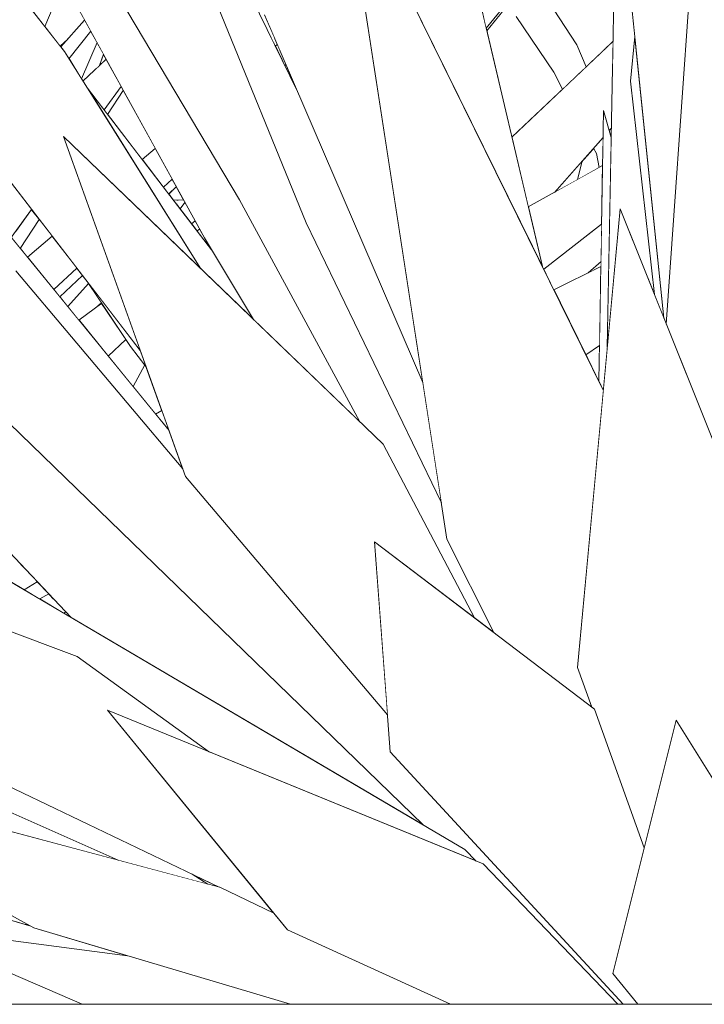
# Model space of a CAD drawing. Header units: millimetres. Extents: x 0 to 650, y -1 to 707.
# Tile 118 of 256: x 499.16 to 500.67, y 339.98 to 342.14. Entities that reach past the tile are written whole.
import ezdxf
from ezdxf.xclip import XClip

# ---------------------------------------------------------------- set-up
doc = ezdxf.new("R2010")
doc.units = ezdxf.units.MM
doc.header["$MEASUREMENT"] = 0
doc.header["$XCLIPFRAME"] = 0
doc.linetypes.add('Wipeout_Contour', pattern=[1000, 0, -1000])
doc.layers.add('Interior - Mobiliário .ARQ', color=7, linetype='Continuous')
doc.layers.add('Parede.ARQ', color=7, linetype='Continuous')

# ---------------------------------------------------------------- blocks, each defined once
blk = doc.blocks.new('Desenho_2_2', base_point=(960.5741, 336.178))
at = {"color": 254, "linetype": 'Wipeout_Contour', "lineweight": 0, "ltscale": 2420.045543}
blk.add_wipeout([(496.2224, 336.1874), (507.2319, 336.1874), (507.2319, 339.978), (496.2224, 339.978)], dxfattribs=at).dxf.layer = 'Parede.ARQ'
at = {"color": 254, "linetype": 'Wipeout_Contour', "lineweight": 0, "ltscale": 3618.759133}
blk.add_wipeout([(498.1042, 340.2949), (496.3164, 340.6028), (497.8447, 340.2214), (499.1527, 339.978), (499.3015, 339.978), (499.1061, 340.0626)], dxfattribs=at).dxf.layer = 'Interior - Mobiliário .ARQ'
at = {"color": 254, "linetype": 'Wipeout_Contour', "lineweight": 0, "ltscale": 2416.273802}
blk.add_wipeout([(498.9053, 340.1495), (499.3015, 339.978), (499.7585, 339.978), (499.401, 340.0846)], dxfattribs=at).dxf.layer = 'Interior - Mobiliário .ARQ'
at = {"color": 254, "linetype": 'Wipeout_Contour', "lineweight": 0, "ltscale": 4229.042622}
blk.add_wipeout([(498.4925, 340.5309), (499.1956, 340.1458), (499.7585, 339.978), (500.1097, 339.978), (499.7519, 340.1419), (499.7222, 340.1782), (499.6039, 340.2349)], dxfattribs=at).dxf.layer = 'Interior - Mobiliário .ARQ'
at = {"color": 254, "linetype": 'Wipeout_Contour', "lineweight": 0, "ltscale": 3023.060727}
blk.add_wipeout([(500.1815, 340.2862), (499.3569, 340.6236), (499.7519, 340.1419), (500.1097, 339.978), (500.4771, 339.978)], dxfattribs=at).dxf.layer = 'Interior - Mobiliário .ARQ'
at = {"color": 254, "linetype": 'Wipeout_Contour', "lineweight": 0, "ltscale": 3025.902365}
blk.add_wipeout([(500.6048, 340.6019), (500.4657, 340.046), (500.521, 339.978), (500.8882, 339.978), (500.9304, 340.0806)], dxfattribs=at).dxf.layer = 'Interior - Mobiliário .ARQ'
at = {"color": 254, "linetype": 'Wipeout_Contour', "lineweight": 0, "ltscale": 3621.761212}
blk.add_wipeout([(497.9628, 340.4592), (498.6951, 340.2203), (499.0255, 340.1338), (499.401, 340.0846), (499.1956, 340.1458), (499.0637, 340.187)], dxfattribs=at).dxf.layer = 'Interior - Mobiliário .ARQ'
at = {"color": 254, "linetype": 'Wipeout_Contour', "lineweight": 0, "ltscale": 3017.895381}
blk.add_wipeout([(497.0923, 341.2018), (498.4423, 340.5784), (498.7237, 340.4693), (499.3805, 340.2944), (498.6807, 340.606)], dxfattribs=at).dxf.layer = 'Interior - Mobiliário .ARQ'
at = {"color": 254, "linetype": 'Wipeout_Contour', "lineweight": 0, "ltscale": 4234.414878}
blk.add_wipeout([(499.9432, 340.9936), (499.9777, 340.5327), (500.4885, 339.978), (500.521, 339.978), (500.4657, 340.046), (500.5347, 340.3219), (500.426, 340.6262)], dxfattribs=at).dxf.layer = 'Interior - Mobiliário .ARQ'
at = {"color": 254, "linetype": 'Wipeout_Contour', "lineweight": 0, "ltscale": 4238.444089}
blk.add_wipeout([(500.3888, 340.7178), (500.4203, 340.6305), (500.5347, 340.3219), (500.6048, 340.6019), (500.8026, 340.2853), (500.8369, 340.8384), (500.4821, 341.7246)], dxfattribs=at).dxf.layer = 'Interior - Mobiliário .ARQ'
at = {"color": 254, "linetype": 'Wipeout_Contour', "lineweight": 0, "ltscale": 4229.267303}
blk.add_wipeout([(498.3592, 341.0903), (498.9261, 340.5595), (499.6022, 340.2354), (499.7222, 340.1782), (499.3569, 340.6236), (499.5811, 340.5319), (499.2902, 340.7418)], dxfattribs=at).dxf.layer = 'Interior - Mobiliário .ARQ'
at = {"layer": 'Interior - Mobiliário .ARQ', "color": 7, "linetype": 'Continuous', "lineweight": 0}
blk.add_line((500.6048, 340.6019), (500.9304, 340.0806), dxfattribs=at)
at = {"color": 254, "linetype": 'Wipeout_Contour', "lineweight": 0, "ltscale": 3029.459475}
blk.add_wipeout([(500.5834, 341.4716), (500.8369, 340.8384), (500.826, 340.6622), (500.9226, 340.9173), (500.6721, 342.7465)], dxfattribs=at).dxf.layer = 'Interior - Mobiliário .ARQ'
at = {"color": 254, "linetype": 'Wipeout_Contour', "lineweight": 0, "ltscale": 4829.388295}
blk.add_wipeout([(498.3601, 340.8322), (496.8263, 341.4736), (498.3321, 340.7368), (498.6807, 340.606), (499.3805, 340.2944), (499.5772, 340.242), (499.5427, 340.2639), (498.9261, 340.5595)], dxfattribs=at).dxf.layer = 'Interior - Mobiliário .ARQ'
at = {"color": 254, "linetype": 'Wipeout_Contour', "lineweight": 0, "ltscale": 3627.32456}
blk.add_wipeout([(498.8455, 341.0821), (499.1631, 340.7894), (499.2902, 340.7418), (499.5811, 340.5319), (500.1664, 340.2924), (500.1416, 340.3179)], dxfattribs=at).dxf.layer = 'Interior - Mobiliário .ARQ'
at = {"color": 254, "linetype": 'Wipeout_Contour', "lineweight": 0, "ltscale": 1813.090155}
blk.add_wipeout([(499.5427, 340.2639), (499.5772, 340.242), (499.6022, 340.2354)], dxfattribs=at).dxf.layer = 'Interior - Mobiliário .ARQ'
at = {"color": 254, "linetype": 'Wipeout_Contour', "lineweight": 0, "ltscale": 3629.793777}
blk.add_wipeout([(499.2602, 341.8837), (499.5283, 341.137), (499.9716, 340.6139), (499.9432, 340.9936), (500.1622, 340.8269), (499.9624, 341.2079)], dxfattribs=at).dxf.layer = 'Interior - Mobiliário .ARQ'
at = {"color": 254, "linetype": 'Wipeout_Contour', "lineweight": 0, "ltscale": 7858.786421}
blk.add_wipeout([(497.2317, 343.4568), (498.8465, 341.5397), (500.0496, 340.3721), (500.1416, 340.3179), (500.1664, 340.2924), (500.1815, 340.2862), (500.4771, 339.978), (500.4885, 339.978), (499.9777, 340.5327), (499.9716, 340.6139), (499.5283, 341.137), (499.5223, 341.1537), (499.1558, 341.589)], dxfattribs=at).dxf.layer = 'Interior - Mobiliário .ARQ'
at = {"layer": 'Interior - Mobiliário .ARQ', "color": 7, "linetype": 'Continuous', "lineweight": 0}
for p, q in [((500.4657, 340.046), (500.6048, 340.6019)), ((500.1416, 340.3179), (500.1664, 340.2924)), ((500.1815, 340.2862), (500.4771, 339.978)), ((499.5772, 340.242), (499.5427, 340.2639)), ((499.6039, 340.2349), (499.7222, 340.1782)), ((499.7585, 339.978), (499.1956, 340.1458)), ((500.1097, 339.978), (499.7519, 340.1419)), ((500.521, 339.978), (500.4657, 340.046))]:
    blk.add_line(p, q, dxfattribs=at)
at = {"layer": 'Parede.ARQ', "color": 8, "linetype": 'Continuous', "lineweight": 0}
blk.add_line((496.2224, 339.978), (507.2319, 339.978), dxfattribs=at)
at = {"color": 254, "linetype": 'Wipeout_Contour', "lineweight": 0, "ltscale": 4245.256631}
blk.add_wipeout([(500.4957, 342.2829), (500.5782, 341.4847), (500.5834, 341.4716), (500.6721, 342.7465), (500.8714, 341.2912), (500.9405, 342.3382), (500.6794, 344.4963)], dxfattribs=at).dxf.layer = 'Interior - Mobiliário .ARQ'
at = {"color": 254, "linetype": 'Wipeout_Contour', "lineweight": 0, "ltscale": 3631.573981}
blk.add_wipeout([(500.4452, 341.3268), (499.8722, 342.49), (500.102, 340.9995), (500.2048, 340.7945), (500.4203, 340.6305), (500.3888, 340.7178)], dxfattribs=at).dxf.layer = 'Interior - Mobiliário .ARQ'
at = {"color": 254, "linetype": 'Wipeout_Contour', "lineweight": 0, "ltscale": 2420.205974}
blk.add_wipeout([(499.5855, 341.6351), (499.3129, 341.99), (499.5622, 341.593), (499.6778, 341.4818)], dxfattribs=at).dxf.layer = 'Interior - Mobiliário .ARQ'
at = {"color": 254, "linetype": 'Wipeout_Contour', "lineweight": 0, "ltscale": 1812.342885}
blk.add_wipeout([(499.1089, 340.1933), (499.0723, 340.1844), (499.1772, 340.153)], dxfattribs=at).dxf.layer = 'Interior - Mobiliário .ARQ'
at = {"layer": 'Interior - Mobiliário .ARQ', "color": 7, "linetype": 'Continuous', "lineweight": 0}
for p, q in [((500.4203, 340.6305), (500.3888, 340.7178)), ((500.426, 340.6262), (500.5347, 340.3219)), ((499.1889, 340.1495), (499.0637, 340.187)), ((499.3015, 339.978), (498.9053, 340.1495)), ((498.9053, 340.1495), (499.401, 340.0846)), ((499.1807, 340.154), (499.1772, 340.153))]:
    blk.add_line(p, q, dxfattribs=at)
at = {"color": 254, "linetype": 'Wipeout_Contour', "lineweight": 0, "ltscale": 2418.142684}
blk.add_wipeout([(499.0517, 341.3405), (498.1258, 342.0488), (499.2766, 340.8279), (500.0496, 340.3721)], dxfattribs=at).dxf.layer = 'Interior - Mobiliário .ARQ'
at = {"color": 254, "linetype": 'Wipeout_Contour', "lineweight": 0, "ltscale": 3029.404304}
blk.add_wipeout([(500.4457, 341.9406), (500.4357, 341.3463), (500.4452, 341.3268), (500.4539, 341.4205), (500.4627, 341.8819)], dxfattribs=at).dxf.layer = 'Interior - Mobiliário .ARQ'
at = {"layer": 'Interior - Mobiliário .ARQ', "color": 7, "linetype": 'Continuous', "lineweight": 0}
for p, q in [((499.2902, 340.7418), (499.5811, 340.5319)), ((498.6807, 340.606), (499.3805, 340.2944)), ((499.7519, 340.1419), (499.3569, 340.6236)), ((499.3569, 340.6236), (500.1815, 340.2862)), ((499.6022, 340.2354), (498.9261, 340.5595)), ((499.1956, 340.1458), (498.4925, 340.5309)), ((498.4925, 340.5309), (499.6039, 340.2349)), ((500.4885, 339.978), (499.9777, 340.5327))]:
    blk.add_line(p, q, dxfattribs=at)
at = {"color": 254, "linetype": 'Wipeout_Contour', "lineweight": 0, "ltscale": 3634.45113}
blk.add_wipeout([(499.4005, 343.8071), (499.7018, 342.1509), (500.049, 341.3432), (499.8722, 342.49), (500.3116, 341.5981), (500.1501, 342.2825)], dxfattribs=at).dxf.layer = 'Interior - Mobiliário .ARQ'
at = {"color": 254, "linetype": 'Wipeout_Contour', "lineweight": 0, "ltscale": 4850.000177}
blk.add_wipeout([(500.4761, 342.5885), (500.4539, 341.4205), (500.4821, 341.7246), (500.5572, 341.5371), (500.5049, 342.0055), (500.5143, 342.1031), (500.4957, 342.2829), (500.5084, 342.435)], dxfattribs=at).dxf.layer = 'Interior - Mobiliário .ARQ'
at = {"color": 254, "linetype": 'Wipeout_Contour', "lineweight": 0, "ltscale": 2422.6683}
blk.add_wipeout([(500.4399, 341.5985), (500.3367, 341.5471), (500.407, 341.4045), (500.437, 341.4246)], dxfattribs=at).dxf.layer = 'Interior - Mobiliário .ARQ'
at = {"color": 254, "linetype": 'Wipeout_Contour', "lineweight": 0, "ltscale": 6655.746854}
blk.add_wipeout([(498.518, 344.1501), (499.317, 342.3004), (499.6468, 341.7447), (499.9098, 341.2586), (499.9624, 341.2079), (500.1622, 340.8269), (500.2048, 340.7945), (500.102, 340.9995), (500.0898, 341.0791), (499.7933, 341.6944), (499.4702, 342.4851)], dxfattribs=at).dxf.layer = 'Interior - Mobiliário .ARQ'
at = {"color": 254, "linetype": 'Wipeout_Contour', "lineweight": 0, "ltscale": 2424.479762}
blk.add_wipeout([(500.5049, 342.0055), (500.5572, 341.5371), (500.5782, 341.4847), (500.5143, 342.1031)], dxfattribs=at).dxf.layer = 'Interior - Mobiliário .ARQ'
at = {"color": 254, "linetype": 'Wipeout_Contour', "lineweight": 0, "ltscale": 2423.526674}
blk.add_wipeout([(500.2806, 341.7293), (500.3116, 341.5981), (500.4415, 341.6909), (500.4437, 341.8199)], dxfattribs=at).dxf.layer = 'Interior - Mobiliário .ARQ'
at = {"color": 254, "linetype": 'Wipeout_Contour', "lineweight": 0, "ltscale": 1817.115375}
blk.add_wipeout([(500.407, 341.4045), (500.4357, 341.3463), (500.437, 341.4246)], dxfattribs=at).dxf.layer = 'Interior - Mobiliário .ARQ'
at = {"layer": 'Interior - Mobiliário .ARQ', "color": 7, "linetype": 'Continuous', "lineweight": 0}
for p, q in [((500.5834, 341.4716), (500.6721, 342.7465)), ((500.5782, 341.4847), (500.4957, 342.2829)), ((500.5049, 342.0055), (500.5143, 342.1031)), ((500.5572, 341.5371), (500.5049, 342.0055)), ((500.4821, 341.7246), (500.8369, 340.8384)), ((500.407, 341.4045), (500.437, 341.4246)), ((499.9777, 340.5327), (499.9432, 340.9936)), ((499.9432, 340.9936), (500.426, 340.6262)), ((500.2048, 340.7945), (500.102, 340.9995))]:
    blk.add_line(p, q, dxfattribs=at)
at = {"color": 254, "linetype": 'Wipeout_Contour', "lineweight": 0, "ltscale": 2424.253547}
blk.add_wipeout([(500.236, 342.2024), (500.1807, 342.1526), (500.1881, 342.1214), (500.2412, 342.1866)], dxfattribs=at).dxf.layer = 'Interior - Mobiliário .ARQ'
at = {"color": 254, "linetype": 'Wipeout_Contour', "lineweight": 0, "ltscale": 1817.578623}
blk.add_wipeout([(500.3377, 341.761), (500.3886, 341.7893), (500.3985, 341.8296)], dxfattribs=at).dxf.layer = 'Interior - Mobiliário .ARQ'
at = {"color": 254, "linetype": 'Wipeout_Contour', "lineweight": 0, "ltscale": 1817.345843}
blk.add_wipeout([(500.4401, 341.609), (500.4118, 341.5845), (500.4399, 341.5985)], dxfattribs=at).dxf.layer = 'Interior - Mobiliário .ARQ'
at = {"color": 254, "linetype": 'Wipeout_Contour', "lineweight": 0, "ltscale": 2419.029091}
blk.add_wipeout([(499.3172, 341.559), (499.4073, 341.4227), (499.4415, 341.3788), (499.4289, 341.4139)], dxfattribs=at).dxf.layer = 'Interior - Mobiliário .ARQ'
at = {"color": 254, "linetype": 'Wipeout_Contour', "lineweight": 0, "ltscale": 1813.73633}
blk.add_wipeout([(499.2282, 340.8792), (499.2085, 340.8681), (499.2613, 340.8369)], dxfattribs=at).dxf.layer = 'Interior - Mobiliário .ARQ'
at = {"layer": 'Interior - Mobiliário .ARQ', "color": 7, "linetype": 'Continuous', "lineweight": 0}
blk.add_line((499.2613, 340.8369), (499.2655, 340.8396), dxfattribs=at)
at = {"color": 254, "linetype": 'Wipeout_Contour', "lineweight": 0, "ltscale": 4231.731787}
blk.add_wipeout([(497.464, 343.6221), (498.8487, 341.9108), (498.9706, 341.7687), (499.1558, 341.589), (499.5223, 341.1537), (499.4921, 341.2379), (498.9179, 341.9416)], dxfattribs=at).dxf.layer = 'Interior - Mobiliário .ARQ'
at = {"color": 254, "linetype": 'Wipeout_Contour', "lineweight": 0, "ltscale": 3636.528809}
blk.add_wipeout([(500.2429, 342.1815), (500.1895, 342.1156), (500.2446, 341.882), (500.3559, 341.9877), (500.3363, 342.0251), (500.2542, 342.1474)], dxfattribs=at).dxf.layer = 'Interior - Mobiliário .ARQ'
at = {"color": 254, "linetype": 'Wipeout_Contour', "lineweight": 0, "ltscale": 3030.005156}
blk.add_wipeout([(500.3886, 341.7893), (500.4359, 341.8156), (500.43, 341.8464), (500.4238, 341.8581), (500.3985, 341.8296)], dxfattribs=at).dxf.layer = 'Interior - Mobiliário .ARQ'
at = {"color": 254, "linetype": 'Wipeout_Contour', "lineweight": 0, "ltscale": 3028.734211}
blk.add_wipeout([(500.3143, 341.5926), (500.3367, 341.5471), (500.4118, 341.5845), (500.4401, 341.609), (500.4415, 341.6909)], dxfattribs=at).dxf.layer = 'Interior - Mobiliário .ARQ'
at = {"color": 254, "linetype": 'Wipeout_Contour', "lineweight": 0, "ltscale": 2417.722126}
blk.add_wipeout([(499.2029, 340.906), (499.1745, 340.8881), (499.2085, 340.8681), (499.2282, 340.8792)], dxfattribs=at).dxf.layer = 'Interior - Mobiliário .ARQ'
at = {"layer": 'Interior - Mobiliário .ARQ', "color": 7, "linetype": 'Continuous', "lineweight": 0}
for p, q in [((500.3143, 341.5926), (500.4415, 341.6909)), ((500.4399, 341.5985), (500.3367, 341.5471)), ((500.4118, 341.5845), (500.4401, 341.609))]:
    blk.add_line(p, q, dxfattribs=at)
at = {"color": 254, "linetype": 'Wipeout_Contour', "lineweight": 0, "ltscale": 3628.665806}
blk.add_wipeout([(497.6982, 344.0707), (498.9586, 342.0249), (499.4289, 341.4139), (499.2602, 341.8837), (499.5622, 341.593), (499.2624, 342.0705)], dxfattribs=at).dxf.layer = 'Interior - Mobiliário .ARQ'
at = {"color": 254, "linetype": 'Wipeout_Contour', "lineweight": 0, "ltscale": 1818.306377}
blk.add_wipeout([(500.1881, 342.1214), (500.3245, 342.2822), (500.3044, 342.2641)], dxfattribs=at).dxf.layer = 'Interior - Mobiliário .ARQ'
at = {"color": 254, "linetype": 'Wipeout_Contour', "lineweight": 0, "ltscale": 4241.179086}
blk.add_wipeout([(500.2446, 341.882), (500.2806, 341.7293), (500.3377, 341.761), (500.4447, 341.8816), (500.4457, 341.9406), (500.4583, 341.897), (500.4667, 342.0928)], dxfattribs=at).dxf.layer = 'Interior - Mobiliário .ARQ'
at = {"color": 254, "linetype": 'Wipeout_Contour', "lineweight": 0, "ltscale": 2417.664487}
blk.add_wipeout([(499.1223, 340.9189), (499.1745, 340.8881), (499.2029, 340.906), (499.1631, 340.9482)], dxfattribs=at).dxf.layer = 'Interior - Mobiliário .ARQ'
at = {"layer": 'Interior - Mobiliário .ARQ', "color": 7, "linetype": 'Continuous', "lineweight": 0}
for p, q in [((500.4631, 341.9024), (500.4583, 341.897)), ((500.3985, 341.8296), (500.3886, 341.7893)), ((500.3888, 340.7178), (500.4821, 341.7246)), ((499.2029, 340.906), (499.1745, 340.8881)), ((499.2282, 340.8792), (499.2085, 340.8681))]:
    blk.add_line(p, q, dxfattribs=at)
at = {"color": 254, "linetype": 'Wipeout_Contour', "lineweight": 0, "ltscale": 3026.546791}
blk.add_wipeout([(499.182, 343.1901), (499.7933, 341.6944), (500.0898, 341.0791), (500.049, 341.3432), (499.7742, 341.9826)], dxfattribs=at).dxf.layer = 'Interior - Mobiliário .ARQ'
at = {"color": 254, "linetype": 'Wipeout_Contour', "lineweight": 0, "ltscale": 3029.870303}
blk.add_wipeout([(500.4676, 342.141), (500.3236, 342.1826), (500.387, 342.0854), (500.4512, 342.0781), (500.4667, 342.0928)], dxfattribs=at).dxf.layer = 'Interior - Mobiliário .ARQ'
at = {"color": 254, "linetype": 'Wipeout_Contour', "lineweight": 0, "ltscale": 1818.255978}
blk.add_wipeout([(500.4445, 341.87), (500.43, 341.8464), (500.4359, 341.8156)], dxfattribs=at).dxf.layer = 'Interior - Mobiliário .ARQ'
at = {"layer": 'Interior - Mobiliário .ARQ', "color": 7, "linetype": 'Continuous', "lineweight": 0}
for p, q in [((500.4437, 341.8199), (500.2806, 341.7293)), ((499.9624, 341.2079), (500.1622, 340.8269)), ((499.9716, 340.6139), (499.5283, 341.137)), ((498.3592, 341.0903), (499.2902, 340.7418)), ((498.8455, 341.0821), (500.1416, 340.3179))]:
    blk.add_line(p, q, dxfattribs=at)
at = {"color": 254, "linetype": 'Wipeout_Contour', "lineweight": 0, "ltscale": 3025.090816}
blk.add_wipeout([(497.989, 344.5381), (499.5699, 341.6609), (499.6778, 341.4818), (499.9098, 341.2586), (499.6468, 341.7447)], dxfattribs=at).dxf.layer = 'Interior - Mobiliário .ARQ'
at = {"color": 254, "linetype": 'Wipeout_Contour', "lineweight": 0, "ltscale": 1818.811021}
blk.add_wipeout([(500.387, 342.0854), (500.4078, 342.0369), (500.4512, 342.0781)], dxfattribs=at).dxf.layer = 'Interior - Mobiliário .ARQ'
at = {"color": 254, "linetype": 'Wipeout_Contour', "lineweight": 0, "ltscale": 2424.179563}
blk.add_wipeout([(500.4272, 341.8619), (500.43, 341.8464), (500.4445, 341.87), (500.4447, 341.8816)], dxfattribs=at).dxf.layer = 'Interior - Mobiliário .ARQ'
at = {"layer": 'Interior - Mobiliário .ARQ', "color": 7, "linetype": 'Continuous', "lineweight": 0}
for p, q in [((500.4761, 342.5885), (500.4539, 341.4205)), ((500.102, 340.9995), (499.8722, 342.49)), ((499.7528, 342.0261), (499.7547, 342.0279)), ((499.761, 342.0132), (499.7598, 342.012)), ((499.7678, 341.9974), (499.7673, 341.9966)), ((500.4457, 341.9406), (500.4357, 341.3463)), ((500.4627, 341.8819), (500.4457, 341.9406)), ((500.4447, 341.8816), (500.3377, 341.761)), ((500.43, 341.8464), (500.4238, 341.8581)), ((500.43, 341.8464), (500.4359, 341.8156)), ((499.6468, 341.7447), (499.9098, 341.2586)), ((499.7933, 341.6944), (500.0898, 341.0791))]:
    blk.add_line(p, q, dxfattribs=at)
at = {"color": 254, "linetype": 'Wipeout_Contour', "lineweight": 0, "ltscale": 1818.416373}
blk.add_wipeout([(500.387, 342.0854), (500.3236, 342.1826), (500.2542, 342.1474)], dxfattribs=at).dxf.layer = 'Interior - Mobiliário .ARQ'
at = {"color": 254, "linetype": 'Wipeout_Contour', "lineweight": 0, "ltscale": 1817.262594}
blk.add_wipeout([(499.7253, 342.0822), (499.7465, 342.039), (499.7297, 342.086)], dxfattribs=at).dxf.layer = 'Interior - Mobiliário .ARQ'
at = {"color": 254, "linetype": 'Wipeout_Contour', "lineweight": 0, "ltscale": 3026.31353}
blk.add_wipeout([(499.3542, 342.0535), (499.3033, 342.0054), (499.3129, 341.99), (499.3496, 341.9423), (499.387, 341.9938)], dxfattribs=at).dxf.layer = 'Interior - Mobiliário .ARQ'
at = {"color": 254, "linetype": 'Wipeout_Contour', "lineweight": 0, "ltscale": 2420.76053}
blk.add_wipeout([(499.4617, 341.8577), (499.4332, 341.8334), (499.4802, 341.7722), (499.4991, 341.7898)], dxfattribs=at).dxf.layer = 'Interior - Mobiliário .ARQ'
at = {"color": 254, "linetype": 'Wipeout_Contour', "lineweight": 0, "ltscale": 2419.667216}
blk.add_wipeout([(499.1813, 341.6188), (499.2392, 341.5478), (499.2897, 341.5948), (499.2356, 341.6651)], dxfattribs=at).dxf.layer = 'Interior - Mobiliário .ARQ'
at = {"color": 254, "linetype": 'Wipeout_Contour', "lineweight": 0, "ltscale": 2421.449633}
blk.add_wipeout([(499.5538, 341.6763), (499.5855, 341.6351), (499.5699, 341.6609), (499.5592, 341.6803)], dxfattribs=at).dxf.layer = 'Interior - Mobiliário .ARQ'
at = {"color": 254, "linetype": 'Wipeout_Contour', "lineweight": 0, "ltscale": 1814.997262}
blk.add_wipeout([(499.4623, 341.2743), (499.4921, 341.2379), (499.4762, 341.2821)], dxfattribs=at).dxf.layer = 'Interior - Mobiliário .ARQ'
at = {"layer": 'Interior - Mobiliário .ARQ', "color": 7, "linetype": 'Continuous', "lineweight": 0}
for p, q in [((499.7465, 342.039), (499.7488, 342.0416)), ((499.7518, 342.0347), (499.7505, 342.0309)), ((499.6778, 341.4818), (499.5699, 341.6609))]:
    blk.add_line(p, q, dxfattribs=at)
at = {"color": 254, "linetype": 'Wipeout_Contour', "lineweight": 0, "ltscale": 3027.769833}
blk.add_wipeout([(499.6749, 342.1974), (499.722, 342.089), (499.723, 342.1017), (499.7018, 342.1509), (499.6911, 342.21)], dxfattribs=at).dxf.layer = 'Interior - Mobiliário .ARQ'
at = {"color": 254, "linetype": 'Wipeout_Contour', "lineweight": 0, "ltscale": 3026.274398}
blk.add_wipeout([(499.2546, 342.0804), (499.2624, 342.0705), (499.2723, 342.0546), (499.3203, 342.1151), (499.3069, 342.1396)], dxfattribs=at).dxf.layer = 'Interior - Mobiliário .ARQ'
at = {"color": 254, "linetype": 'Wipeout_Contour', "lineweight": 0, "ltscale": 1818.177103}
blk.add_wipeout([(500.2542, 342.1474), (500.3363, 342.0251), (500.387, 342.0854)], dxfattribs=at).dxf.layer = 'Interior - Mobiliário .ARQ'
at = {"color": 254, "linetype": 'Wipeout_Contour', "lineweight": 0, "ltscale": 2420.783934}
blk.add_wipeout([(499.3918, 341.985), (499.3573, 341.9322), (499.4332, 341.8334), (499.4617, 341.8577)], dxfattribs=at).dxf.layer = 'Interior - Mobiliário .ARQ'
at = {"color": 254, "linetype": 'Wipeout_Contour', "lineweight": 0, "ltscale": 2419.601746}
blk.add_wipeout([(499.0562, 341.7721), (499.146, 341.662), (499.1906, 341.7234), (499.1124, 341.8251)], dxfattribs=at).dxf.layer = 'Interior - Mobiliário .ARQ'
at = {"color": 254, "linetype": 'Wipeout_Contour', "lineweight": 0, "ltscale": 2420.825251}
blk.add_wipeout([(499.4991, 341.7898), (499.4802, 341.7722), (499.4914, 341.7575), (499.5081, 341.7733)], dxfattribs=at).dxf.layer = 'Interior - Mobiliário .ARQ'
at = {"color": 254, "linetype": 'Wipeout_Contour', "lineweight": 0, "ltscale": 1815.692515}
blk.add_wipeout([(499.5418, 341.6919), (499.5538, 341.6763), (499.5494, 341.6982)], dxfattribs=at).dxf.layer = 'Interior - Mobiliário .ARQ'
at = {"color": 254, "linetype": 'Wipeout_Contour', "lineweight": 0, "ltscale": 2419.695554}
blk.add_wipeout([(499.2524, 341.5316), (499.2697, 341.5105), (499.3155, 341.5612), (499.3024, 341.5783)], dxfattribs=at).dxf.layer = 'Interior - Mobiliário .ARQ'
at = {"layer": 'Interior - Mobiliário .ARQ', "color": 7, "linetype": 'Continuous', "lineweight": 0}
for p, q in [((500.1501, 342.2825), (500.3116, 341.5981)), ((500.3245, 342.2822), (500.1895, 342.1156)), ((500.1881, 342.1214), (500.3044, 342.2641)), ((500.049, 341.3432), (499.7018, 342.1509)), ((499.7297, 342.086), (499.7253, 342.0822)), ((499.4617, 341.8577), (499.4332, 341.8334)), ((499.5592, 341.6803), (499.5538, 341.6763))]:
    blk.add_line(p, q, dxfattribs=at)
at = {"color": 254, "linetype": 'Wipeout_Contour', "lineweight": 0, "ltscale": 2420.883371}
blk.add_wipeout([(499.3203, 342.1151), (499.2723, 342.0546), (499.3001, 342.0104), (499.3341, 342.09)], dxfattribs=at).dxf.layer = 'Interior - Mobiliário .ARQ'
at = {"color": 254, "linetype": 'Wipeout_Contour', "lineweight": 0, "ltscale": 1818.206121}
blk.add_wipeout([(500.387, 342.0854), (500.3975, 342.0271), (500.4078, 342.0369)], dxfattribs=at).dxf.layer = 'Interior - Mobiliário .ARQ'
at = {"color": 254, "linetype": 'Wipeout_Contour', "lineweight": 0, "ltscale": 1815.765325}
blk.add_wipeout([(499.3496, 341.9423), (499.3573, 341.9322), (499.3918, 341.985)], dxfattribs=at).dxf.layer = 'Interior - Mobiliário .ARQ'
at = {"color": 254, "linetype": 'Wipeout_Contour', "lineweight": 0, "ltscale": 1815.863783}
blk.add_wipeout([(499.5271, 341.7388), (499.5163, 341.7252), (499.5418, 341.6919)], dxfattribs=at).dxf.layer = 'Interior - Mobiliário .ARQ'
at = {"color": 254, "linetype": 'Wipeout_Contour', "lineweight": 0, "ltscale": 2419.706069}
blk.add_wipeout([(499.1657, 341.6378), (499.1813, 341.6188), (499.2356, 341.6651), (499.2073, 341.7017)], dxfattribs=at).dxf.layer = 'Interior - Mobiliário .ARQ'
at = {"color": 254, "linetype": 'Wipeout_Contour', "lineweight": 0, "ltscale": 2419.699921}
blk.add_wipeout([(499.2897, 341.5948), (499.2392, 341.5478), (499.2524, 341.5316), (499.3024, 341.5783)], dxfattribs=at).dxf.layer = 'Interior - Mobiliário .ARQ'
at = {"color": 254, "linetype": 'Wipeout_Contour', "lineweight": 0, "ltscale": 2419.633364}
blk.add_wipeout([(499.3443, 341.518), (499.2943, 341.4803), (499.3586, 341.4015), (499.397, 341.4382)], dxfattribs=at).dxf.layer = 'Interior - Mobiliário .ARQ'
at = {"layer": 'Interior - Mobiliário .ARQ', "color": 7, "linetype": 'Continuous', "lineweight": 0}
for p, q in [((499.387, 341.9938), (499.3496, 341.9423)), ((499.3573, 341.9322), (499.3918, 341.985)), ((499.5494, 341.6982), (499.5418, 341.6919))]:
    blk.add_line(p, q, dxfattribs=at)
at = {"color": 254, "linetype": 'Wipeout_Contour', "lineweight": 0, "ltscale": 3025.882281}
blk.add_wipeout([(499.2605, 342.224), (499.2196, 342.1253), (499.2532, 342.0823), (499.2699, 342.0977), (499.3069, 342.1396)], dxfattribs=at).dxf.layer = 'Interior - Mobiliário .ARQ'
at = {"color": 254, "linetype": 'Wipeout_Contour', "lineweight": 0, "ltscale": 2424.148671}
blk.add_wipeout([(500.3363, 342.0251), (500.3559, 341.9877), (500.3975, 342.0271), (500.387, 342.0854)], dxfattribs=at).dxf.layer = 'Interior - Mobiliário .ARQ'
at = {"color": 254, "linetype": 'Wipeout_Contour', "lineweight": 0, "ltscale": 3026.338721}
blk.add_wipeout([(499.499, 341.7646), (499.4919, 341.7568), (499.5017, 341.7442), (499.5239, 341.7446), (499.5081, 341.7733)], dxfattribs=at).dxf.layer = 'Interior - Mobiliário .ARQ'
at = {"color": 254, "linetype": 'Wipeout_Contour', "lineweight": 0, "ltscale": 3024.836993}
blk.add_wipeout([(499.1596, 341.6807), (499.1497, 341.6575), (499.1657, 341.6378), (499.2073, 341.7017), (499.1906, 341.7234)], dxfattribs=at).dxf.layer = 'Interior - Mobiliário .ARQ'
at = {"color": 254, "linetype": 'Wipeout_Contour', "lineweight": 0, "ltscale": 3629.354094}
blk.add_wipeout([(499.3155, 341.5612), (499.2697, 341.5105), (499.2943, 341.4803), (499.3359, 341.5117), (499.3438, 341.5187), (499.3172, 341.559)], dxfattribs=at).dxf.layer = 'Interior - Mobiliário .ARQ'
at = {"color": 254, "linetype": 'Wipeout_Contour', "lineweight": 0, "ltscale": 3024.745615}
blk.add_wipeout([(499.397, 341.4382), (499.3586, 341.4015), (499.4133, 341.3344), (499.4389, 341.3821), (499.4073, 341.4227)], dxfattribs=at).dxf.layer = 'Interior - Mobiliário .ARQ'
at = {"layer": 'Interior - Mobiliário .ARQ', "color": 7, "linetype": 'Continuous', "lineweight": 0}
for p, q in [((499.8722, 342.49), (500.4452, 341.3268)), ((500.3236, 342.1826), (500.387, 342.0854)), ((500.2542, 342.1474), (500.3363, 342.0251)), ((499.2699, 342.0977), (499.2532, 342.0823)), ((500.2446, 341.882), (500.4667, 342.0928)), ((500.387, 342.0854), (500.4078, 342.0369)), ((499.2766, 340.8279), (498.1258, 342.0488)), ((500.3559, 341.9877), (500.3363, 342.0251)), ((499.4802, 341.7722), (499.4991, 341.7898)), ((499.5081, 341.7733), (499.4914, 341.7575)), ((499.4919, 341.7568), (499.499, 341.7646)), ((499.1906, 341.7234), (499.146, 341.662)), ((499.1657, 341.6378), (499.2073, 341.7017)), ((499.2356, 341.6651), (499.1813, 341.6188)), ((499.2392, 341.5478), (499.2897, 341.5948)), ((499.3024, 341.5783), (499.2524, 341.5316)), ((499.2697, 341.5105), (499.3155, 341.5612)), ((499.3172, 341.559), (499.4073, 341.4227)), ((499.3443, 341.518), (499.2943, 341.4803)), ((499.3438, 341.5187), (499.3359, 341.5117)), ((499.3586, 341.4015), (499.397, 341.4382))]:
    blk.add_line(p, q, dxfattribs=at)
at = {"color": 254, "linetype": 'Wipeout_Contour', "lineweight": 0, "ltscale": 2420.982701}
blk.add_wipeout([(499.1922, 342.1602), (499.2196, 342.1253), (499.2605, 342.224), (499.2259, 342.2869)], dxfattribs=at).dxf.layer = 'Interior - Mobiliário .ARQ'
at = {"color": 254, "linetype": 'Wipeout_Contour', "lineweight": 0, "ltscale": 2420.598968}
blk.add_wipeout([(499.3341, 342.09), (499.3001, 342.0104), (499.3395, 342.0396), (499.3481, 342.0646)], dxfattribs=at).dxf.layer = 'Interior - Mobiliário .ARQ'
at = {"color": 254, "linetype": 'Wipeout_Contour', "lineweight": 0, "ltscale": 2421.517355}
blk.add_wipeout([(499.5087, 341.735), (499.5163, 341.7252), (499.5271, 341.7388), (499.5087, 341.7443)], dxfattribs=at).dxf.layer = 'Interior - Mobiliário .ARQ'
at = {"color": 254, "linetype": 'Wipeout_Contour', "lineweight": 0, "ltscale": 3024.648531}
blk.add_wipeout([(499.4389, 341.3821), (499.4133, 341.3344), (499.4623, 341.2743), (499.4762, 341.2821), (499.4415, 341.3788)], dxfattribs=at).dxf.layer = 'Interior - Mobiliário .ARQ'
at = {"layer": 'Interior - Mobiliário .ARQ', "color": 7, "linetype": 'Continuous', "lineweight": 0}
for p, q in [((497.6982, 344.0707), (499.2624, 342.0705)), ((499.2196, 342.1253), (499.2605, 342.224)), ((499.3069, 342.1396), (499.2546, 342.0804)), ((499.2723, 342.0546), (499.3203, 342.1151)), ((499.4289, 341.4139), (498.9586, 342.0249)), ((499.5855, 341.6351), (499.3129, 341.99)), ((498.9179, 341.9416), (499.4921, 341.2379)), ((499.5283, 341.137), (499.2602, 341.8837)), ((499.2602, 341.8837), (499.9624, 341.2079)), ((499.5017, 341.7442), (499.5239, 341.7446)), ((499.5163, 341.7252), (499.5271, 341.7388)), ((499.1558, 341.589), (499.5223, 341.1537)), ((500.0496, 340.3721), (498.8465, 341.5397)), ((499.4073, 341.4227), (499.4415, 341.3788)), ((499.4389, 341.3821), (499.4133, 341.3344)), ((499.4762, 341.2821), (499.4623, 341.2743))]:
    blk.add_line(p, q, dxfattribs=at)
at = {"color": 254, "linetype": 'Wipeout_Contour', "lineweight": 0, "ltscale": 1815.817807}
blk.add_wipeout([(499.3395, 342.0396), (499.3542, 342.0535), (499.3475, 342.0628)], dxfattribs=at).dxf.layer = 'Interior - Mobiliário .ARQ'
at = {"layer": 'Interior - Mobiliário .ARQ', "color": 7, "linetype": 'Continuous', "lineweight": 0}
for p, q in [((499.5699, 341.6609), (497.989, 344.5381)), ((497.989, 344.5381), (499.6468, 341.7447)), ((499.7742, 341.9826), (499.182, 343.1901)), ((499.182, 343.1901), (499.7933, 341.6944)), ((499.3341, 342.09), (499.3001, 342.0104)), ((499.2624, 342.0705), (499.5622, 341.593)), ((499.3033, 342.0054), (499.3542, 342.0535)), ((499.3395, 342.0396), (499.3481, 342.0646))]:
    blk.add_line(p, q, dxfattribs=at)

msp = doc.modelspace()

# ---------------------------------------------------------------- block references
at = {"color": 7, "linetype": 'Continuous', "lineweight": 0}
ref = msp.add_blockref('Desenho_2_2', (960.5741, 336.178), dxfattribs=at)
XClip(ref).set_block_clipping_path([(351.923237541, 325.8360772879), (633.5139366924, 392.5007536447)])

doc.saveas('drawing.dxf')
